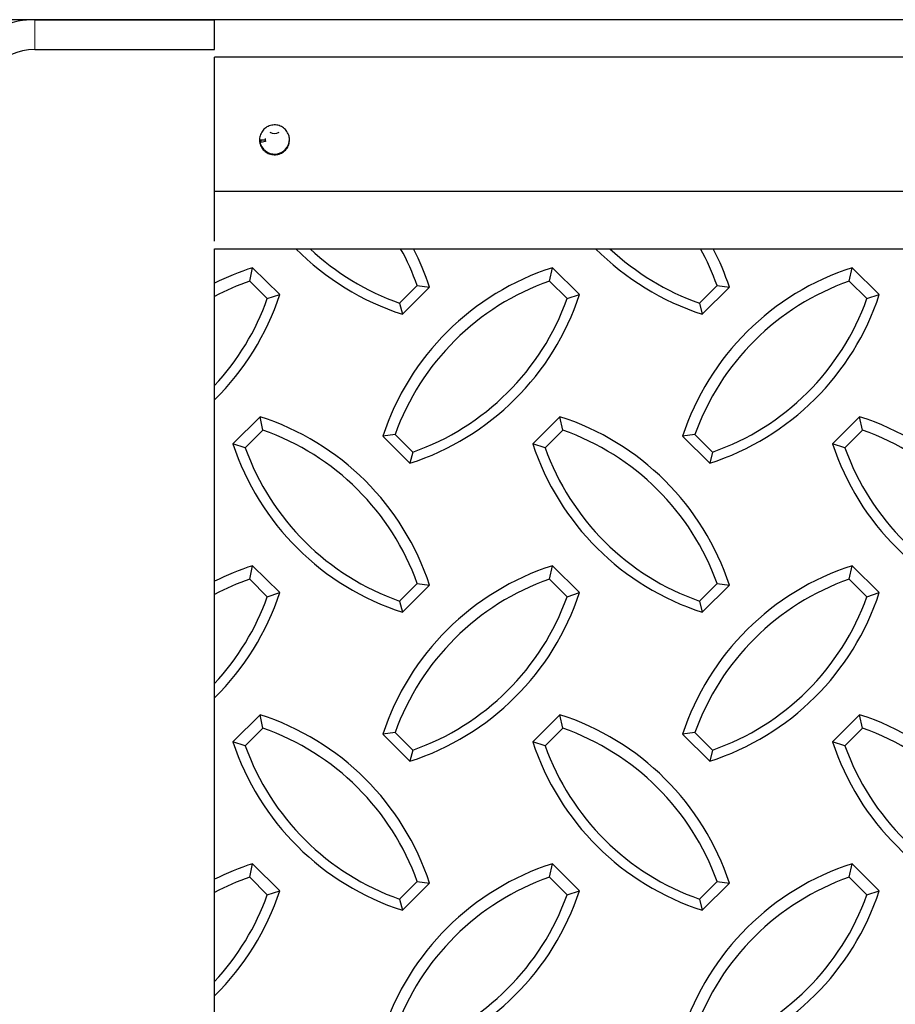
# Model space of a CAD drawing. Extents: x 0 to 17, y 0 to 11.
# Tile 61 of 81: x 9.473 to 9.93, y 7.259 to 7.772. Entities that reach past the tile are written whole.
import ezdxf

# ---------------------------------------------------------------- set-up
doc = ezdxf.new("R2010")
doc.units = 0
doc.header["$LTSCALE"] = 0.5
doc.header["$MEASUREMENT"] = 0
doc.linetypes.add('PHANTOM', pattern=[0.49999999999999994, 0.25, -0.05, 0.05, -0.05, 0.05, -0.05])
doc.layers.get('0').update_dxf_attribs({"linetype": 'CONTINUOUS'})
doc.layers.add('BUMPER-LAMINATED', color=7, linetype='CONTINUOUS')

msp = doc.modelspace()

# ---------------------------------------------------------------- linework, layer by layer
at = {"color": 7, "linetype": 'Continuous', "lineweight": 25}
for p, q in [((9.957658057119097, 7.771849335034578), (9.574845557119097, 7.771849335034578)), ((9.574845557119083, 7.682456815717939), (9.574845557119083, 7.752318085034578)), ((9.957658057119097, 7.752318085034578), (9.574845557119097, 7.752318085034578)), ((9.598283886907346, 7.709449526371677), (9.598877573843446, 7.709029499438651)), ((9.59839787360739, 7.709368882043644), (9.59839787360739, 7.708235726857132)), ((9.59839787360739, 7.708235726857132), (9.59898289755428, 7.707907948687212)), ((9.601283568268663, 7.709064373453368), (9.598877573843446, 7.709029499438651)), ((9.601353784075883, 7.708316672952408), (9.59898289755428, 7.707907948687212)), ((9.601353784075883, 7.708316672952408), (9.601353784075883, 7.709951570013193)), ((9.574845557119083, 7.656419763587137), (9.574845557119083, 7.682259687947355)), ((9.949845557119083, 7.682259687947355), (9.574845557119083, 7.682259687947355)), ((9.593139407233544, 7.635554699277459), (9.5946438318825, 7.642562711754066)), ((9.608785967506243, 7.628499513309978), (9.5946438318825, 7.642562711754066)), ((9.74938940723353, 7.635554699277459), (9.7508938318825, 7.642562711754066)), ((9.765035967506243, 7.628499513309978), (9.7508938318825, 7.642562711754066)), ((9.905639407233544, 7.635554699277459), (9.907143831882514, 7.642562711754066)), ((9.921285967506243, 7.628499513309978), (9.907143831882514, 7.642562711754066)), ((9.60233544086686, 7.626409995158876), (9.593139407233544, 7.635554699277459)), ((9.75858544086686, 7.626409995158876), (9.74938940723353, 7.635554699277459)), ((9.91483544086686, 7.626409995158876), (9.905639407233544, 7.635554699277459)), ((9.60233544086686, 7.626409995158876), (9.608785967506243, 7.628499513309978)), ((9.671274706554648, 7.624104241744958), (9.680470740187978, 7.633248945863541)), ((9.672779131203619, 7.618283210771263), (9.686921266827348, 7.632346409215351)), ((9.680470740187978, 7.633248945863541), (9.686921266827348, 7.632346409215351)), ((9.75858544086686, 7.626409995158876), (9.765035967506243, 7.628499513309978)), ((9.827524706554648, 7.624104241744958), (9.836720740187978, 7.633248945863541)), ((9.829029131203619, 7.618283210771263), (9.843171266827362, 7.632346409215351)), ((9.836720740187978, 7.633248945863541), (9.843171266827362, 7.632346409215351)), ((9.91483544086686, 7.626409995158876), (9.921285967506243, 7.628499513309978)), ((9.671274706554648, 7.624104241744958), (9.672779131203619, 7.618283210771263)), ((9.827524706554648, 7.624104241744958), (9.829029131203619, 7.618283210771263)), ((9.598532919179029, 7.564863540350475), (9.5843907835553, 7.550800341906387)), ((9.600037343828, 7.557855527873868), (9.598532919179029, 7.564863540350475)), ((9.754782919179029, 7.564863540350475), (9.7406407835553, 7.550800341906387)), ((9.756287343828, 7.557855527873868), (9.754782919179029, 7.564863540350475)), ((9.911032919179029, 7.564863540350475), (9.8968907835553, 7.550800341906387)), ((9.912537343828, 7.557855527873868), (9.911032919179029, 7.564863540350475)), ((9.600037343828, 7.557855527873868), (9.590841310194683, 7.548710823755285)), ((9.756287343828, 7.557855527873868), (9.747091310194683, 7.548710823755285)), ((9.912537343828, 7.557855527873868), (9.903341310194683, 7.548710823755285)), ((9.668956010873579, 7.555570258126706), (9.662505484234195, 7.554667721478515)), ((9.662505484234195, 7.554667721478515), (9.676647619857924, 7.540604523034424)), ((9.668956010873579, 7.555570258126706), (9.678152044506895, 7.54642555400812)), ((9.825206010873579, 7.555570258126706), (9.818755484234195, 7.554667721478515)), ((9.818755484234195, 7.554667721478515), (9.832897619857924, 7.540604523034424)), ((9.825206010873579, 7.555570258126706), (9.834402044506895, 7.54642555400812)), ((9.590841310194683, 7.548710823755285), (9.5843907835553, 7.550800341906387)), ((9.678152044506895, 7.54642555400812), (9.676647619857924, 7.540604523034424)), ((9.747091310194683, 7.548710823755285), (9.7406407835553, 7.550800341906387)), ((9.834402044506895, 7.54642555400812), (9.832897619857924, 7.540604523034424)), ((9.903341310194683, 7.548710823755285), (9.8968907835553, 7.550800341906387)), ((9.593139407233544, 7.480176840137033), (9.5946438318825, 7.48718485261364)), ((9.608785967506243, 7.473121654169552), (9.5946438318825, 7.48718485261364)), ((9.749389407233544, 7.480176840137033), (9.750893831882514, 7.48718485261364)), ((9.765035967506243, 7.473121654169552), (9.750893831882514, 7.48718485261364)), ((9.905639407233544, 7.480176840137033), (9.907143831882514, 7.48718485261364)), ((9.921285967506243, 7.473121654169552), (9.907143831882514, 7.48718485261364)), ((9.60233544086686, 7.47103213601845), (9.593139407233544, 7.480176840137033)), ((9.75858544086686, 7.47103213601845), (9.749389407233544, 7.480176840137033)), ((9.91483544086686, 7.47103213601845), (9.905639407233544, 7.480176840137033)), ((9.671274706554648, 7.468726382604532), (9.680470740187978, 7.477871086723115)), ((9.672779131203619, 7.462905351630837), (9.686921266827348, 7.476968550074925)), ((9.680470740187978, 7.477871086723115), (9.686921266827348, 7.476968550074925)), ((9.827524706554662, 7.468726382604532), (9.836720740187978, 7.477871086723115)), ((9.829029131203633, 7.462905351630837), (9.843171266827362, 7.476968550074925)), ((9.836720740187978, 7.477871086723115), (9.843171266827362, 7.476968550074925)), ((9.60233544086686, 7.47103213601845), (9.608785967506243, 7.473121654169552)), ((9.75858544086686, 7.47103213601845), (9.765035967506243, 7.473121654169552)), ((9.91483544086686, 7.47103213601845), (9.921285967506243, 7.473121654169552)), ((9.671274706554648, 7.468726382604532), (9.672779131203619, 7.462905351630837)), ((9.827524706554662, 7.468726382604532), (9.829029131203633, 7.462905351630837)), ((9.598532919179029, 7.409485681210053), (9.5843907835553, 7.395422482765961)), ((9.600037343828, 7.402477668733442), (9.598532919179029, 7.409485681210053)), ((9.754782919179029, 7.409485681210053), (9.7406407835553, 7.395422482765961)), ((9.756287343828, 7.402477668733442), (9.754782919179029, 7.409485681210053)), ((9.911032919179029, 7.409485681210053), (9.8968907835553, 7.395422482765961)), ((9.912537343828, 7.402477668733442), (9.911032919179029, 7.409485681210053)), ((9.600037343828, 7.402477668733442), (9.590841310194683, 7.393332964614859)), ((9.756287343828, 7.402477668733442), (9.747091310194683, 7.393332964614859)), ((9.912537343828, 7.402477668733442), (9.903341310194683, 7.393332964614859)), ((9.668956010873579, 7.40019239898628), (9.662505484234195, 7.399289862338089)), ((9.662505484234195, 7.399289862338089), (9.676647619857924, 7.385226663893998)), ((9.668956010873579, 7.40019239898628), (9.678152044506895, 7.391047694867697)), ((9.825206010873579, 7.40019239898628), (9.818755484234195, 7.399289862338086)), ((9.818755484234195, 7.399289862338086), (9.832897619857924, 7.385226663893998)), ((9.825206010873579, 7.40019239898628), (9.834402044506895, 7.391047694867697)), ((9.590841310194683, 7.393332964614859), (9.5843907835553, 7.395422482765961)), ((9.747091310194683, 7.393332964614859), (9.7406407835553, 7.395422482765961)), ((9.903341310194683, 7.393332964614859), (9.8968907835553, 7.395422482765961)), ((9.678152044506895, 7.391047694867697), (9.676647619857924, 7.385226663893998)), ((9.834402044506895, 7.391047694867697), (9.832897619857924, 7.385226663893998)), ((9.593139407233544, 7.324798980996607), (9.5946438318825, 7.331806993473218)), ((9.608785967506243, 7.317743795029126), (9.5946438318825, 7.331806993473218)), ((9.749389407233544, 7.324798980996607), (9.750893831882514, 7.331806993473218)), ((9.765035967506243, 7.317743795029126), (9.750893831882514, 7.331806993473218)), ((9.905639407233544, 7.324798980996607), (9.907143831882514, 7.331806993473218)), ((9.921285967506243, 7.317743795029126), (9.907143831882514, 7.331806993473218)), ((9.60233544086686, 7.315654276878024), (9.593139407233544, 7.324798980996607)), ((9.671274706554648, 7.313348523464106), (9.680470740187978, 7.322493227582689)), ((9.672779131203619, 7.307527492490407), (9.686921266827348, 7.321590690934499)), ((9.680470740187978, 7.322493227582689), (9.686921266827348, 7.321590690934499)), ((9.75858544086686, 7.315654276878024), (9.749389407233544, 7.324798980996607)), ((9.827524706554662, 7.313348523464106), (9.836720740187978, 7.322493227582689)), ((9.829029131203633, 7.307527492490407), (9.843171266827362, 7.321590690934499)), ((9.836720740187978, 7.322493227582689), (9.843171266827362, 7.321590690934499)), ((9.91483544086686, 7.315654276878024), (9.905639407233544, 7.324798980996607)), ((9.60233544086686, 7.315654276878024), (9.608785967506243, 7.317743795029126)), ((9.75858544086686, 7.315654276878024), (9.765035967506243, 7.317743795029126)), ((9.91483544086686, 7.315654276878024), (9.921285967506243, 7.317743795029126)), ((9.671274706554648, 7.313348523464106), (9.672779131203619, 7.307527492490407)), ((9.827524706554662, 7.313348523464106), (9.829029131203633, 7.307527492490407))]:
    msp.add_line(p, q, dxfattribs=at)
at = {"color": 7, "linetype": 'Continuous'}
msp.add_lwpolyline([(9.574845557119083, 7.652466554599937), (14.07484555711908, 7.652466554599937), (14.07484555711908, 7.003516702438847), (9.574845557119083, 7.003516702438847)], close=True, dxfattribs=at)
at = {"color": 7, "linetype": 'Continuous', "lineweight": 25}
for centre, radius, start, end in [((9.606095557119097, 7.717426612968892), 0.004835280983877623, 239.6124596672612, 300.3875403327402), ((9.606093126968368, 7.709598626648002), 0.00781501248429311, 190.0434579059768, 359.7369964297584), ((9.60606679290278, 7.709138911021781), 0.007190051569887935, 180.8719080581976, 189.8578032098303), ((9.606076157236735, 7.709137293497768), 0.004793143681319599, 180.8716976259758, 189.858013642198), ((9.714869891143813, 7.748999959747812), 0.1373262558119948, 224.6641140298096, 252.1514546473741), ((9.714883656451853, 7.748392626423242), 0.1317169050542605, 226.7419391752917, 250.6656058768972), ((9.556428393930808, 7.58894500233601), 0.1317169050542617, 19.65509625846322, 28.83299014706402), ((9.556442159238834, 7.589524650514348), 0.1373262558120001, 18.16924748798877, 27.27994298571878), ((9.871119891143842, 7.74899995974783), 0.1373262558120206, 224.6641140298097, 252.151454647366), ((9.871133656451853, 7.748392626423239), 0.1317169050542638, 226.7419391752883, 250.6656058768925), ((9.712678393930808, 7.588945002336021), 0.1317169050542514, 19.65509625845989, 28.83299014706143), ((9.712692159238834, 7.589524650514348), 0.1373262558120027, 18.16924748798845, 27.27994298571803), ((9.636734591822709, 7.511845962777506), 0.137326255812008, 107.8485453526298, 116.7867771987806), ((9.792984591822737, 7.511845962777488), 0.1373262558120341, 107.8485453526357, 161.8307525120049), ((9.949234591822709, 7.511845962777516), 0.1373262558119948, 107.8485453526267, 161.8307525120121), ((9.636748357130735, 7.511266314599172), 0.1317169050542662, 109.3343941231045, 118.0322536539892), ((9.792998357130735, 7.511266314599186), 0.1317169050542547, 109.3343941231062, 160.3449037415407), ((9.949248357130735, 7.511266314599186), 0.1317169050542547, 109.3343941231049, 160.3449037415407), ((9.478306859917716, 7.671321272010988), 0.137326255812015, 314.6672185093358, 341.8307525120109), ((9.634556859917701, 7.671321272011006), 0.1373262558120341, 287.8485453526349, 341.8307525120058), ((9.790806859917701, 7.671321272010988), 0.1373262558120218, 287.848545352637, 341.8307525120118), ((9.478293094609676, 7.670713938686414), 0.1317169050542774, 317.1410272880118, 340.3449037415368), ((9.63454309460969, 7.670713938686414), 0.1317169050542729, 289.3343941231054, 340.3449037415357), ((9.790793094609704, 7.670713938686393), 0.1317169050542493, 289.3343941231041, 340.3449037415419), ((9.556442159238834, 7.434146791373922), 0.1373262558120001, 18.16924748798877, 72.15145464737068), ((9.712692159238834, 7.434146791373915), 0.1373262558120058, 18.16924748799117, 72.15145464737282), ((9.868942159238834, 7.434146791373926), 0.1373262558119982, 18.16924748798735, 72.15145464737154), ((9.556428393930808, 7.433567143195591), 0.1317169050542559, 19.65509625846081, 70.66560587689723), ((9.712678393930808, 7.433567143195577), 0.1317169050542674, 19.65509625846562, 70.66560587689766), ((9.868928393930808, 7.433567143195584), 0.131716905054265, 19.65509625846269, 70.66560587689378), ((9.714869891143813, 7.59362210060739), 0.137326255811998, 198.1692474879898, 252.1514546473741), ((9.714883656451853, 7.593014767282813), 0.1317169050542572, 199.6550962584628, 250.6656058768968), ((9.871119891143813, 7.593622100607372), 0.1373262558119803, 198.1692474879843, 252.1514546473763), ((9.871133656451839, 7.593014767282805), 0.1317169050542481, 199.655096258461, 250.665605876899), ((10.02736989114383, 7.593622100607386), 0.1373262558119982, 198.1692474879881, 252.1514546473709), ((10.02738365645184, 7.593014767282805), 0.131716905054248, 199.655096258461, 250.6656058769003), ((9.636734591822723, 7.356468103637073), 0.1373262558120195, 107.8485453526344, 116.7867771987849), ((9.792984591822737, 7.356468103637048), 0.137326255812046, 107.8485453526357, 161.8307525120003), ((9.949234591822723, 7.356468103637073), 0.1373262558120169, 107.8485453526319, 161.8307525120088), ((9.636748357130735, 7.355888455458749), 0.1317169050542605, 109.3343941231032, 118.0322536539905), ((9.79299835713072, 7.355888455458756), 0.1317169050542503, 109.3343941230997, 160.3449037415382), ((9.949248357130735, 7.355888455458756), 0.1317169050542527, 109.3343941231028, 160.3449037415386), ((9.478306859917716, 7.515943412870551), 0.1373262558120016, 314.6672185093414, 341.8307525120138), ((9.478293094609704, 7.515336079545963), 0.1317169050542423, 317.1410272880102, 340.3449037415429), ((9.634556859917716, 7.515943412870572), 0.1373262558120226, 287.8485453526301, 341.8307525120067), ((9.634543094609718, 7.515336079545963), 0.1317169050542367, 289.334394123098, 340.3449037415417), ((9.790806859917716, 7.515943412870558), 0.1373262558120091, 287.8485453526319, 341.8307525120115), ((9.790793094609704, 7.51533607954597), 0.131716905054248, 289.3343941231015, 340.3449037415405), ((9.556442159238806, 7.278768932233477), 0.1373262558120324, 18.16924748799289, 72.15145464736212), ((9.71269215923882, 7.278768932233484), 0.1373262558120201, 18.1692474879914, 72.15145464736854), ((9.86894215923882, 7.27876893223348), 0.1373262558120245, 18.1692474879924, 72.15145464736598), ((9.556428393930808, 7.278189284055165), 0.1317169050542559, 19.65509625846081, 70.66560587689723), ((9.712678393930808, 7.278189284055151), 0.1317169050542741, 19.65509625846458, 70.66560587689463), ((9.868928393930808, 7.278189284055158), 0.1317169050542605, 19.65509625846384, 70.66560587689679), ((9.714869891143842, 7.438244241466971), 0.1373262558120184, 198.1692474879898, 252.1514546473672), ((9.714883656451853, 7.437636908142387), 0.1317169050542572, 199.6550962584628, 250.6656058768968), ((9.871119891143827, 7.43824424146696), 0.1373262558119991, 198.1692474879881, 252.1514546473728), ((9.871133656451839, 7.437636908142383), 0.1317169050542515, 199.6550962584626, 250.6656058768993), ((10.02736989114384, 7.438244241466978), 0.137326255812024, 198.1692474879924, 252.1514546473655), ((10.02738365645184, 7.437636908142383), 0.1317169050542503, 199.6550962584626, 250.6656058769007), ((9.636734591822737, 7.201090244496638), 0.1373262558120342, 107.848545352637, 116.7867771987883), ((9.792984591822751, 7.201090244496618), 0.1373262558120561, 107.8485453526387, 161.8307525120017), ((9.949234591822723, 7.201090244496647), 0.1373262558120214, 107.8485453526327, 161.8307525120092), ((9.636748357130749, 7.200510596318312), 0.1317169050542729, 109.3343941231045, 118.0322536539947), ((9.792998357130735, 7.200510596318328), 0.1317169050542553, 109.3343941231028, 160.3449037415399), ((9.949248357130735, 7.200510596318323), 0.1317169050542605, 109.3343941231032, 160.3449037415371), ((9.478306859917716, 7.360565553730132), 0.1373262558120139, 314.6672185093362, 341.8307525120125), ((9.47829309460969, 7.359958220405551), 0.1317169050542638, 317.1410272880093, 340.3449037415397), ((9.634556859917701, 7.36056555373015), 0.1373262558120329, 287.8485453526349, 341.8307525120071), ((9.63454309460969, 7.359958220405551), 0.1317169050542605, 289.3343941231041, 340.3449037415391), ((9.790806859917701, 7.360565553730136), 0.1373262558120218, 287.848545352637, 341.8307525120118), ((9.790793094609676, 7.359958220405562), 0.1317169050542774, 289.3343941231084, 340.3449037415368)]:
    msp.add_arc(centre, radius, start, end, dxfattribs=at)
msp.add_open_spline([(9.613908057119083, 7.709134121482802), (9.613823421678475, 7.708271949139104), (9.613654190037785, 7.706548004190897), (9.612337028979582, 7.704267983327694), (9.610384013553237, 7.702521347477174), (9.607918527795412, 7.701508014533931), (9.60526102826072, 7.701348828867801), (9.602720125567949, 7.702039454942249), (9.600549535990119, 7.703499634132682), (9.5989747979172, 7.705604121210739), (9.598197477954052, 7.708131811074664), (9.598310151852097, 7.710772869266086), (9.599275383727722, 7.713230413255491), (9.600991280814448, 7.715258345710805), (9.603294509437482, 7.716622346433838), (9.605917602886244, 7.717134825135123), (9.608535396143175, 7.716743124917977), (9.61087658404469, 7.715515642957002), (9.612692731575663, 7.713578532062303), (9.613742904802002, 7.711329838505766), (9.613858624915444, 7.709791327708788), (9.613908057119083, 7.709134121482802)], degree=3, knots=[0, 0, 0, 0, 0.05296584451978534, 0.1059071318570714, 0.1594899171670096, 0.2135506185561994, 0.2668967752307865, 0.3194457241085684, 0.3723582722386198, 0.4262196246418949, 0.4801545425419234, 0.5331859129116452, 0.5857491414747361, 0.6389617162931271, 0.6929782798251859, 0.7467010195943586, 0.7994519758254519, 0.8520845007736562, 0.9056168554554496, 0.9596823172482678, 1, 1, 1, 1], dxfattribs=at)
at = {"layer": 'BUMPER-LAMINATED', "color": 7, "linetype": 'Continuous'}
msp.add_line((9.574845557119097, 7.771849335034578), (8.574845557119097, 7.771849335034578), dxfattribs=at)
at = {"layer": 'BUMPER-LAMINATED', "color": 7, "linetype": 'Continuous', "lineweight": 25}
for p, q in [((9.481095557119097, 7.771849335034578), (9.574845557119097, 7.771849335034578)), ((9.574845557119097, 7.756224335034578), (9.574845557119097, 7.771849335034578)), ((9.481095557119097, 7.756224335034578), (9.574845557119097, 7.756224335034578))]:
    msp.add_line(p, q, dxfattribs=at)
at = {"layer": 'BUMPER-LAMINATED', "color": 8, "linetype": 'PHANTOM', "lineweight": 18}
msp.add_line((9.481095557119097, 7.756224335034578), (9.481095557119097, 7.771849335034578), dxfattribs=at)
at = {"layer": 'BUMPER-LAMINATED', "color": 7, "linetype": 'Continuous', "lineweight": 25}
for radius, end in [(0.046875, 131.810314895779), (0.03125, 180)]:
    msp.add_arc((9.481095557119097, 7.724974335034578), radius, 90, end, dxfattribs=at)

doc.saveas('drawing.dxf')
